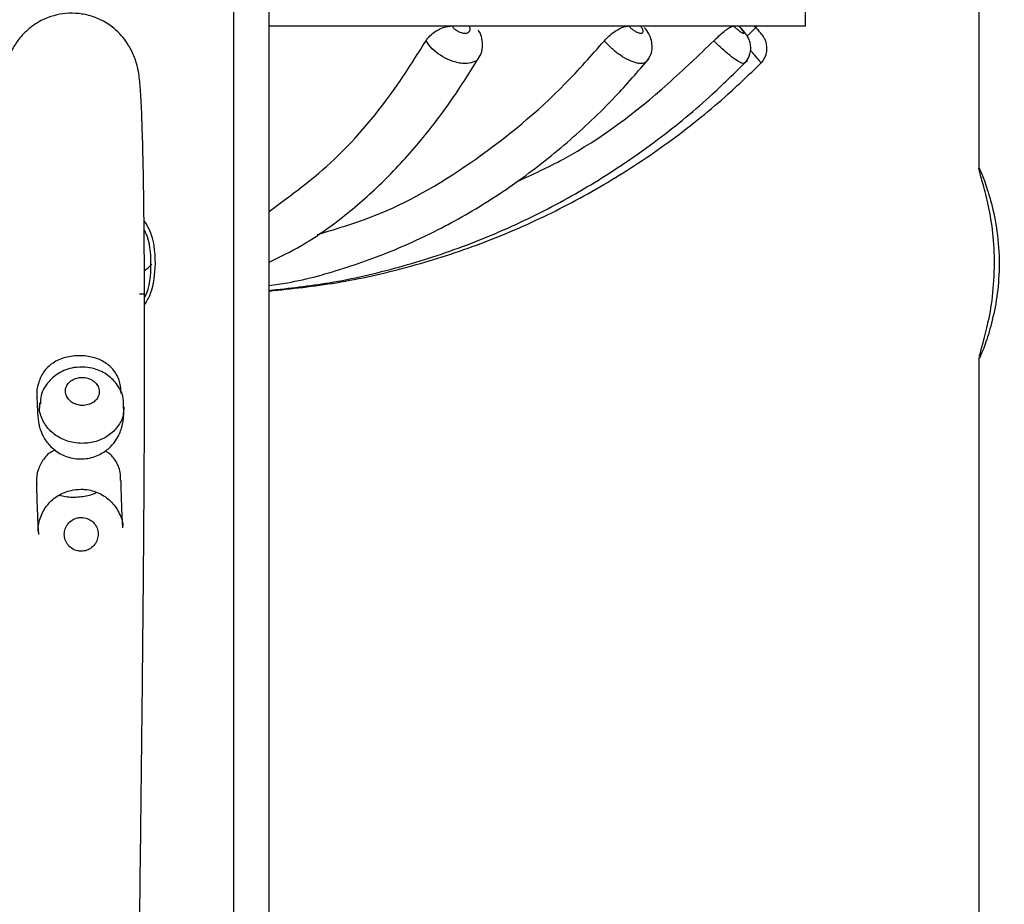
# Model space of a CAD drawing. Header units: millimetres. Extents: x 69 to 135, y 39 to 174.
# Tile 130 of 199: x 89.71 to 92.04, y 123.06 to 125.15. Entities that reach past the tile are written whole.
import ezdxf

# ---------------------------------------------------------------- set-up
doc = ezdxf.new("R2010")
doc.units = ezdxf.units.MM
doc.styles.add('SLDTEXTSTYLE0', font='TXT', dxfattribs={"width": 0.75})
doc.dimstyles.new('SLDDIMSTYLE0', dxfattribs={"dimtxt": 3.5, "dimasz": 3.302, "dimexe": 0, "dimexo": 0.0625, "dimgap": 0.875, "dimtad": 1, "dimdec": 0, "dimlfac": 20, "dimrnd": 1e-09, "dimzin": 12, "dimdsep": 46, "dimtxsty": 'SLDTEXTSTYLE0', "dimsah": 1, "dimcen": 0.09, "dimadec": 0, "dimazin": 3, "dimtfac": 1, "dimtdec": 0, "dimtofl": 0, "dimtmove": 0, "dimatfit": 3, "dimfxl": 0, "dimfrac": 2, "dimtolj": 1, "dimtzin": 12, "dimarcsym": 0})
doc.dimstyles.new('SLDDIMSTYLE1', dxfattribs={"dimtxt": 3.5, "dimasz": 3.302, "dimexe": 0, "dimexo": 0.0625, "dimgap": 0.875, "dimtad": 1, "dimdec": 0, "dimlfac": 20, "dimrnd": 1e-09, "dimzin": 12, "dimdsep": 46, "dimtxsty": 'SLDTEXTSTYLE0', "dimsah": 1, "dimcen": 0.09, "dimadec": 0, "dimazin": 3, "dimtfac": 1, "dimtdec": 0, "dimtmove": 0, "dimatfit": 0, "dimfxl": 0, "dimfrac": 2, "dimtolj": 1, "dimtzin": 12, "dimarcsym": 0})

# ---------------------------------------------------------------- blocks, each defined once
blk = doc.blocks.new('_D')
at = {"color": 7, "linetype": 'Continuous', "lineweight": 18}
for p, q in [((93.4827, 173.872), (135.2794, 173.872)), ((134.2794, 105.8002), (134.2794, 173.872)), ((90.7452, 105.8002), (135.2794, 105.8002))]:
    blk.add_line(p, q, dxfattribs=at)
for points in [[(134.2794, 173.872), (133.7714, 170.57), (134.7874, 170.57)], [(134.2794, 105.8002), (134.7874, 109.1022), (133.7714, 109.1022)]]:
    blk.add_solid(points, dxfattribs=at)
at = {"color": 7, "linetype": 'Continuous', "lineweight": 18, "insert": (129.7677, 135.8804), "char_height": 3.5, "attachment_point": 1, "rotation": 90, "style": 'SLDTEXTSTYLE0'}
blk.add_mtext('1361', dxfattribs=at)
blk = doc.blocks.new('_D_1')
at = {"color": 7, "linetype": 'Continuous', "lineweight": 18}
for p, q in [((92.2732, 128.1922), (124.4905, 128.1922)), ((123.4905, 128.1922), (123.4905, 105.8002)), ((90.7452, 105.8002), (124.4905, 105.8002))]:
    blk.add_line(p, q, dxfattribs=at)
for points in [[(123.4905, 128.1922), (122.9825, 124.8902), (123.9985, 124.8902)], [(123.4905, 105.8002), (123.9985, 109.1022), (122.9825, 109.1022)]]:
    blk.add_solid(points, dxfattribs=at)
at = {"color": 7, "linetype": 'Continuous', "lineweight": 18, "insert": (118.9788, 114.9028), "char_height": 3.5, "attachment_point": 1, "rotation": 90, "style": 'SLDTEXTSTYLE0'}
blk.add_mtext('448', dxfattribs=at)

msp = doc.modelspace()

# ---------------------------------------------------------------- linework, layer by layer
at = {"color": 7, "linetype": 'Continuous', "lineweight": 25}
for p, q in [((90.21994, 122.5678), (90.21994, 127.11084)), ((90.30277, 122.5678), (90.30277, 127.06353)), ((91.97998, 125.48735), (91.97998, 124.79314)), ((91.57017, 125.13265), (91.57017, 125.242)), ((91.57017, 125.13265), (90.30277, 125.13265)), ((91.43286, 125.10893), (91.45602, 125.13265)), ((91.97998, 124.35016), (91.97998, 122.5678))]:
    msp.add_line(p, q, dxfattribs=at)
for points, knots in [([(90.00109, 117.81094), (90.00194, 117.82074), (90.00396, 117.84395), (90.0066, 117.92272), (90.00889, 118.0225), (90.01042, 118.13355), (90.0112, 118.24779), (90.01133, 118.36043), (90.01095, 118.46879), (90.00981, 118.62794), (90.00739, 118.82051), (90.00402, 119.03241), (90.00089, 119.21999), (89.99804, 119.39531), (89.99443, 119.63172), (89.99025, 119.9477), (89.98657, 120.31995), (89.98425, 120.67524), (89.9831, 121.00237), (89.98298, 121.33249), (89.98396, 121.66281), (89.98596, 121.98959), (89.98881, 122.31109), (89.99228, 122.62536), (89.996, 122.93015), (89.99964, 123.22197), (90.00288, 123.49818), (90.00558, 123.75893), (90.00733, 123.97433), (90.0083, 124.15087), (90.00877, 124.29244), (90.00881, 124.4375), (90.00829, 124.58304), (90.00698, 124.72559), (90.00486, 124.84104), (90.00217, 124.92543), (89.99957, 124.97666), (89.99685, 125.00848), (89.99335, 125.03047), (89.98943, 125.04597), (89.9832, 125.06442), (89.96959, 125.09209), (89.94074, 125.12712), (89.9015, 125.15151), (89.86131, 125.16199), (89.82149, 125.16431), (89.77764, 125.15432), (89.74156, 125.13265), (89.72087, 125.11312), (89.70612, 125.09492), (89.6942, 125.07493), (89.68473, 125.05101), (89.67822, 125.02381), (89.67526, 124.99777), (89.67082, 124.94119), (89.66727, 124.85101), (89.66424, 124.72761), (89.66265, 124.60777), (89.66195, 124.50182), (89.66176, 124.40603), (89.66212, 124.29375), (89.66329, 124.16872), (89.66506, 124.06559), (89.66703, 123.98585), (89.66828, 123.95265), (89.66893, 123.93541)], [0, 0, 0, 0, 0.01058355, 0.02507899, 0.03843894, 0.05065155, 0.06199555, 0.07288091, 0.08356204, 0.09415024, 0.12184806, 0.14749659, 0.16954947, 0.18944024, 0.21005409, 0.25236771, 0.29575427, 0.32842156, 0.36058808, 0.39280607, 0.42526144, 0.45823929, 0.49190293, 0.52616726, 0.56021219, 0.59280625, 0.62325405, 0.65093806, 0.67648433, 0.69012718, 0.70422451, 0.71847055, 0.73266547, 0.74730379, 0.76290063, 0.77414397, 0.78608427, 0.79561092, 0.80046073, 0.80221583, 0.8036547, 0.80730735, 0.81266249, 0.81919608, 0.82241307, 0.82555037, 0.83122672, 0.83535349, 0.83802193, 0.83976253, 0.84315456, 0.84674083, 0.85133161, 0.86077947, 0.87540336, 0.89357545, 0.91037112, 0.92536909, 0.93329095, 0.94258354, 0.95345765, 0.96633813, 0.98172527, 0.99050516, 1, 1, 1, 1]), ([(90.67366, 125.09786), (90.67647, 125.10181), (90.68209, 125.10971), (90.69535, 125.12021), (90.71039, 125.12811), (90.72298, 125.13182), (90.72976, 125.13246), (90.73174, 125.13265)], [0, 0, 0, 0, 0.22668546, 0.45337201, 0.68005194, 0.90673768, 1, 1, 1, 1]), ([(90.73523, 125.13265), (90.73663, 125.13081), (90.73949, 125.12703), (90.74609, 125.12196), (90.75366, 125.11807), (90.76047, 125.11615), (90.76673, 125.11562), (90.77216, 125.11648), (90.77644, 125.11935), (90.77828, 125.12377), (90.77772, 125.12848), (90.77614, 125.13153), (90.77557, 125.13265)], [0, 0, 0, 0, 0.1038076, 0.2131262, 0.3224179, 0.4316716, 0.5000215, 0.6092292, 0.7184366, 0.8276684, 0.9369311, 1, 1, 1, 1]), ([(90.79865, 125.05916), (90.79959, 125.06033), (90.80506, 125.06715), (90.80816, 125.08302), (90.80666, 125.10288), (90.80231, 125.11656), (90.79765, 125.12242), (90.79704, 125.12319)], [0, 0, 0, 0, 0.0658825, 0.3845513, 0.6701996, 0.9566907, 1, 1, 1, 1]), ([(91.09513, 125.09786), (91.09876, 125.10181), (91.10603, 125.10971), (91.11971, 125.12021), (91.13351, 125.12811), (91.14385, 125.13182), (91.14884, 125.13246), (91.1503, 125.13265)], [0, 0, 0, 0, 0.2266868, 0.4533747, 0.6800523, 0.9067402, 1, 1, 1, 1]), ([(91.15281, 125.13265), (91.15459, 125.13081), (91.15823, 125.12703), (91.16502, 125.12196), (91.17196, 125.11807), (91.17751, 125.11615), (91.18206, 125.11562), (91.18542, 125.11648), (91.1871, 125.11935), (91.18641, 125.12377), (91.18394, 125.12848), (91.18151, 125.13153), (91.18062, 125.13265)], [0, 0, 0, 0, 0.1038123, 0.21313076, 0.32242079, 0.43167857, 0.50002509, 0.60922921, 0.71843876, 0.82766455, 0.93693448, 1, 1, 1, 1]), ([(91.19475, 125.04966), (91.19774, 125.05332), (91.20465, 125.06177), (91.20844, 125.07804), (91.20783, 125.0949), (91.20239, 125.1108), (91.19613, 125.12242), (91.19021, 125.12812), (91.1889, 125.12938)], [0, 0, 0, 0, 0.1572306, 0.3636067, 0.5440376, 0.7263607, 0.9394012, 1, 1, 1, 1]), ([(91.35378, 125.09786), (91.3578, 125.10181), (91.36583, 125.10971), (91.37827, 125.12021), (91.38917, 125.12811), (91.39601, 125.13182), (91.39862, 125.13246), (91.39938, 125.13265)], [0, 0, 0, 0, 0.2266871, 0.4533757, 0.6800563, 0.9067432, 1, 1, 1, 1]), ([(91.40061, 125.13265), (91.40255, 125.13081), (91.40654, 125.12703), (91.4127, 125.12196), (91.41817, 125.11807), (91.42178, 125.11615), (91.42408, 125.11562), (91.42496, 125.11648), (91.42384, 125.11935), (91.42071, 125.12377), (91.41663, 125.12848), (91.41363, 125.13153), (91.41254, 125.13265)], [0, 0, 0, 0, 0.1038103, 0.2131282, 0.3224168, 0.4316717, 0.5000203, 0.6092339, 0.7184357, 0.8276665, 0.9369339, 1, 1, 1, 1]), ([(91.42586, 125.04546), (91.42762, 125.04696), (91.43394, 125.05233), (91.43928, 125.06498), (91.44163, 125.0798), (91.44007, 125.09256), (91.43625, 125.10338), (91.43024, 125.11373), (91.42314, 125.12288), (91.41643, 125.12955), (91.41363, 125.13234)], [0, 0, 0, 0, 0.0669508, 0.2401442, 0.3818297, 0.5036702, 0.6128119, 0.7250913, 0.8852237, 1, 1, 1, 1]), ([(91.46397, 125.0448), (91.46693, 125.04775), (91.47374, 125.05457), (91.47858, 125.0682), (91.47978, 125.08187), (91.47788, 125.09326), (91.47438, 125.10224), (91.47038, 125.10897), (91.46588, 125.11494), (91.46034, 125.12117), (91.45392, 125.12786), (91.44976, 125.13181), (91.44881, 125.13271)], [0, 0, 0, 0, 0.1153892, 0.2662608, 0.3899332, 0.4957668, 0.5857927, 0.6598211, 0.7262688, 0.8409489, 0.963741, 1, 1, 1, 1]), ([(90.30277, 124.69496), (90.35512, 124.73322), (90.46355, 124.81246), (90.58545, 124.95804), (90.65181, 125.06323), (90.67366, 125.09786)], [0, 0, 0, 0, 0.38505644, 0.79754075, 1, 1, 1, 1]), ([(90.41668, 124.64027), (90.46654, 124.65526), (90.59746, 124.69462), (90.79617, 124.81438), (90.97145, 124.95793), (91.06457, 125.06329), (91.09513, 125.09786)], [0, 0, 0, 0, 0.1955135, 0.5132852, 0.8402767, 1, 1, 1, 1]), ([(90.88898, 124.76548), (90.92584, 124.78245), (91.05431, 124.84163), (91.20885, 124.95881), (91.31797, 125.0635), (91.35378, 125.09786)], [0, 0, 0, 0, 0.212761, 0.7416396, 1, 1, 1, 1]), ([(90.30277, 124.57504), (90.32848, 124.58754), (90.38805, 124.61651), (90.47714, 124.67937), (90.5701, 124.76014), (90.6579, 124.85543), (90.73617, 124.9573), (90.78224, 125.03169), (90.80334, 125.06577)], [0, 0, 0, 0, 0.1341678, 0.3108395, 0.4888768, 0.6680147, 0.8478967, 1, 1, 1, 1]), ([(90.30277, 124.52019), (90.31727, 124.52217), (90.37968, 124.53069), (90.48798, 124.56155), (90.62611, 124.61272), (90.75954, 124.67989), (90.88737, 124.76099), (91.00829, 124.85599), (91.11317, 124.95476), (91.17441, 125.02534), (91.20099, 125.05597)], [0, 0, 0, 0, 0.0426745, 0.1837716, 0.3249546, 0.4662723, 0.6077561, 0.7494189, 0.8912567, 1, 1, 1, 1]), ([(90.30277, 124.50845), (90.35047, 124.51364), (90.45383, 124.52489), (90.61007, 124.56117), (90.77031, 124.61298), (90.92519, 124.68005), (91.07353, 124.76125), (91.21385, 124.85626), (91.33388, 124.95371), (91.40362, 125.02261), (91.43302, 125.05166)], [0, 0, 0, 0, 0.1129549, 0.24476, 0.3765699, 0.5083888, 0.6402204, 0.7720678, 0.9039333, 1, 1, 1, 1]), ([(90.30277, 124.50682), (90.35595, 124.51243), (90.46606, 124.52407), (90.63019, 124.56114), (90.79408, 124.613), (90.9525, 124.68008), (91.10423, 124.76129), (91.24775, 124.85631), (91.37026, 124.95356), (91.44138, 125.02222), (91.47122, 125.05103)], [0, 0, 0, 0, 0.12197311, 0.25257322, 0.38317407, 0.51377647, 0.64438108, 0.77498844, 0.9055992, 1, 1, 1, 1]), ([(92.01736, 124.57172), (92.01648, 124.59606), (92.01472, 124.64471), (92.00275, 124.71006), (91.9894, 124.76203), (91.97992, 124.79373), (91.97935, 124.80003), (91.98764, 124.78209), (92.00191, 124.74285), (92.01773, 124.68427), (92.02834, 124.61173), (92.02846, 124.53603), (92.01909, 124.46655), (92.00397, 124.407), (91.98901, 124.36465), (91.98014, 124.34445), (91.98083, 124.34879), (91.98105, 124.35016)], [0, 0, 0, 0, 0.0673514, 0.1345891, 0.2047161, 0.2770443, 0.3463741, 0.4124731, 0.4795465, 0.5503613, 0.6225469, 0.6909012, 0.7562801, 0.8240534, 0.8958425, 0.9672673, 1, 1, 1, 1]), ([(90.0073, 124.67277), (90.01026, 124.66839), (90.02742, 124.64302), (90.03268, 124.60578), (90.03332, 124.57585), (90.03341, 124.57172)], [0, 0, 0, 0, 0.1525838, 0.882924, 1, 1, 1, 1]), ([(90.02376, 124.57172), (90.02304, 124.59677), (90.02223, 124.62514), (90.00904, 124.64896), (90.0075, 124.65175)], [0, 0, 0, 0, 0.8829953, 1, 1, 1, 1]), ([(90.00827, 124.55541), (90.00977, 124.55632), (90.01602, 124.56011), (90.02142, 124.56597), (90.02553, 124.57043)], [0, 0, 0, 0, 0.2394858, 1, 1, 1, 1]), ([(90.00851, 124.49171), (90.00891, 124.49238), (90.02262, 124.51559), (90.0232, 124.54406), (90.02376, 124.57172)], [0, 0, 0, 0, 0.0287064, 1, 1, 1, 1]), ([(90.03341, 124.57172), (90.0321, 124.54723), (90.03023, 124.51239), (90.01354, 124.48319), (90.00858, 124.47451)], [0, 0, 0, 0, 0.7028576, 1, 1, 1, 1]), ([(91.98111, 124.35279), (91.98328, 124.3604), (91.9877, 124.37594), (92.00103, 124.42578), (92.01418, 124.49233), (92.01629, 124.54508), (92.01736, 124.57172)], [0, 0, 0, 0, 0.23536445, 0.48045213, 0.7375706, 1, 1, 1, 1]), ([(89.99697, 124.50039), (89.99978, 124.50013), (90.00362, 124.49978), (90.00746, 124.5), (90.00848, 124.50006)], [0, 0, 0, 0, 0.7329533, 1, 1, 1, 1]), ([(89.95316, 124.26485), (89.95269, 124.27311), (89.95161, 124.29212), (89.93946, 124.31739), (89.91884, 124.33764), (89.89147, 124.35044), (89.86875, 124.35406), (89.84522, 124.35443), (89.82125, 124.35138), (89.7913, 124.33844), (89.76868, 124.31715), (89.75675, 124.28945), (89.75282, 124.26762), (89.75437, 124.25634), (89.75456, 124.25498)], [0, 0, 0, 0, 0.0772935, 0.1779874, 0.2713957, 0.368796, 0.4715548, 0.4844162, 0.5886693, 0.6929484, 0.7961645, 0.8939029, 0.9872152, 1, 1, 1, 1]), ([(89.86868, 124.3272), (89.85957, 124.32726), (89.83732, 124.3274), (89.80478, 124.31478), (89.77834, 124.29089), (89.7631, 124.26479), (89.76267, 124.24721), (89.76252, 124.24069)], [0, 0, 0, 0, 0.1754142, 0.4281285, 0.6544203, 0.8717647, 1, 1, 1, 1]), ([(89.95898, 124.22954), (89.95927, 124.2378), (89.95995, 124.25708), (89.94622, 124.28521), (89.92264, 124.30953), (89.89494, 124.32344), (89.87597, 124.32615), (89.86868, 124.3272)], [0, 0, 0, 0, 0.1681268, 0.3923138, 0.6170217, 0.8529664, 1, 1, 1, 1]), ([(89.86106, 124.30295), (89.85797, 124.30277), (89.85053, 124.30234), (89.83952, 124.29833), (89.82965, 124.29104), (89.82312, 124.28126), (89.82085, 124.27003), (89.82331, 124.25865), (89.83032, 124.24857), (89.84093, 124.24104), (89.8522, 124.23741), (89.86388, 124.23642), (89.87549, 124.23802), (89.88722, 124.24333), (89.89618, 124.25153), (89.90138, 124.26182), (89.90214, 124.27315), (89.89823, 124.28425), (89.88998, 124.29374), (89.87844, 124.30036), (89.86815, 124.30277), (89.86236, 124.30292), (89.86106, 124.30295)], [0, 0, 0, 0, 0.03660367, 0.08804654, 0.14026557, 0.19394378, 0.2489699, 0.30458646, 0.35988324, 0.41425597, 0.46755849, 0.50006521, 0.55239426, 0.60470827, 0.65740043, 0.71098516, 0.76560908, 0.8210438, 0.87661462, 0.93136958, 0.98460061, 1, 1, 1, 1]), ([(89.75413, 124.25493), (89.75462, 124.24281), (89.75539, 124.22347), (89.75674, 124.20738), (89.75806, 124.19636), (89.76122, 124.18227), (89.76791, 124.16433), (89.78197, 124.14292), (89.80594, 124.12263), (89.83847, 124.11), (89.87427, 124.10958), (89.90536, 124.12057), (89.92795, 124.13752), (89.94251, 124.15562), (89.95098, 124.1724), (89.95513, 124.18548), (89.95713, 124.19479), (89.95853, 124.20425), (89.95956, 124.21515), (89.96021, 124.22683), (89.96058, 124.23349)], [0, 0, 0, 0, 0.130176, 0.2078238, 0.260994, 0.2904423, 0.3264155, 0.3768668, 0.4356007, 0.5018601, 0.5703329, 0.6336904, 0.684996, 0.7285839, 0.7652807, 0.7940536, 0.8180906, 0.84902, 0.9139221, 1, 1, 1, 1]), ([(89.76081, 124.24327), (89.76063, 124.2394), (89.76027, 124.23198), (89.75959, 124.22624), (89.75983, 124.22777), (89.75985, 124.22789)], [0, 0, 0, 0, 0.5018322, 0.9617355, 1, 1, 1, 1]), ([(89.79829, 124.13121), (89.79613, 124.13044), (89.7841, 124.12613), (89.76861, 124.11075), (89.75637, 124.08539), (89.75198, 124.06407), (89.75368, 124.05243), (89.75394, 124.05066)], [0, 0, 0, 0, 0.0674656, 0.3764795, 0.6677766, 0.9495331, 1, 1, 1, 1]), ([(89.95204, 124.05922), (89.95201, 124.06567), (89.95194, 124.08357), (89.94103, 124.1072), (89.92708, 124.12347), (89.91647, 124.12808), (89.91448, 124.12895)], [0, 0, 0, 0, 0.2136735, 0.5933437, 0.9238752, 1, 1, 1, 1]), ([(89.95735, 123.94799), (89.95708, 123.95156), (89.95638, 123.96106), (89.95509, 123.98919), (89.95394, 124.02351), (89.95336, 124.05081), (89.95318, 124.05927)], [0, 0, 0, 0, 0.1893858, 0.5024727, 0.8458587, 1, 1, 1, 1]), ([(89.75328, 124.05059), (89.7533, 124.04967), (89.75376, 124.0279), (89.75485, 123.99209), (89.75637, 123.95462), (89.75755, 123.93816), (89.758, 123.93178)], [0, 0, 0, 0, 0.01630791, 0.38775095, 0.76272849, 1, 1, 1, 1]), ([(89.7588, 123.9344), (89.75831, 123.9368), (89.75565, 123.94997), (89.76211, 123.97454), (89.77803, 124.00343), (89.80356, 124.02524), (89.8316, 124.03708), (89.85039, 124.03833), (89.85811, 124.03884)], [0, 0, 0, 0, 0.0459307, 0.251623, 0.4554421, 0.6576193, 0.8592642, 1, 1, 1, 1]), ([(89.85811, 124.03884), (89.86153, 124.03873), (89.87614, 124.03829), (89.90152, 124.03121), (89.92988, 124.01216), (89.94881, 123.98485), (89.9578, 123.96254), (89.95687, 123.95078), (89.95681, 123.94999)], [0, 0, 0, 0, 0.0692456, 0.2960083, 0.5247135, 0.7543453, 0.9835806, 1, 1, 1, 1]), ([(89.85907, 123.97239), (89.85598, 123.97217), (89.84846, 123.97166), (89.83723, 123.96675), (89.82712, 123.95776), (89.82049, 123.94583), (89.81816, 123.93233), (89.82047, 123.91877), (89.82721, 123.90676), (89.83756, 123.89773), (89.84872, 123.89332), (89.86044, 123.89209), (89.87219, 123.89407), (89.88411, 123.90059), (89.89325, 123.91066), (89.89858, 123.9232), (89.89946, 123.93686), (89.89572, 123.9501), (89.88774, 123.96135), (89.87648, 123.96923), (89.86629, 123.97216), (89.86044, 123.97234), (89.85907, 123.97239)], [0, 0, 0, 0, 0.0367774, 0.0895497, 0.1426174, 0.1962655, 0.2504741, 0.3049629, 0.3593608, 0.4133787, 0.4669154, 0.5000611, 0.553126, 0.6061844, 0.6594316, 0.7131102, 0.7672545, 0.821712, 0.8761619, 0.9302292, 0.983687, 1, 1, 1, 1])]:
    msp.add_open_spline(points, degree=3, knots=knots, dxfattribs=at)
at = {"color": 1, "linetype": 'Continuous', "lineweight": 25}
for points, knots in [([(90.79857, 125.05942), (90.79812, 125.05815), (90.79601, 125.05232), (90.78494, 125.04638), (90.76904, 125.0435), (90.7502, 125.04518), (90.72984, 125.05103), (90.70727, 125.06292), (90.68676, 125.07906), (90.67813, 125.09144), (90.67366, 125.09786)], [0, 0, 0, 0, 0.0398129, 0.1830055, 0.3262125, 0.4158375, 0.5590955, 0.7023899, 0.8457033, 1, 1, 1, 1]), ([(91.19464, 125.04979), (91.19418, 125.04885), (91.19227, 125.04484), (91.18384, 125.04367), (91.17044, 125.04512), (91.15381, 125.05105), (91.13321, 125.06291), (91.11218, 125.07906), (91.10095, 125.09144), (91.09513, 125.09786)], [0, 0, 0, 0, 0.0514053, 0.2176797, 0.32174, 0.4880743, 0.6544503, 0.8208481, 1, 1, 1, 1]), ([(91.42568, 125.04567), (91.42533, 125.045), (91.42456, 125.04351), (91.41847, 125.04533), (91.40797, 125.05098), (91.3917, 125.06293), (91.37272, 125.07905), (91.36024, 125.09144), (91.35378, 125.09786)], [0, 0, 0, 0, 0.0976314, 0.2176635, 0.4095186, 0.6014258, 0.7933576, 1, 1, 1, 1]), ([(91.46422, 125.04458), (91.46441, 125.04475), (91.46507, 125.04535), (91.46126, 125.0512), (91.4527, 125.06174), (91.44399, 125.07116), (91.44024, 125.07521)], [0, 0, 0, 0, 0.1263177, 0.4433968, 0.7605544, 1, 1, 1, 1]), ([(89.95894, 124.22953), (89.9589, 124.22412), (89.95876, 124.20889), (89.94631, 124.18597), (89.92428, 124.16434), (89.89483, 124.15042), (89.86585, 124.14621), (89.83668, 124.14882), (89.80862, 124.15833), (89.78192, 124.17815), (89.76528, 124.2047), (89.75856, 124.22706), (89.76117, 124.23886), (89.76158, 124.2407)], [0, 0, 0, 0, 0.0584615, 0.1646036, 0.2695886, 0.3743594, 0.4794634, 0.5447701, 0.6516669, 0.760207, 0.8699382, 0.9797113, 1, 1, 1, 1]), ([(89.80706, 124.02485), (89.81198, 124.0236), (89.82705, 124.01979), (89.8548, 124.02044), (89.88048, 124.02414), (89.89181, 124.02971), (89.89482, 124.03119)], [0, 0, 0, 0, 0.17039124, 0.52162119, 0.87250678, 1, 1, 1, 1])]:
    msp.add_open_spline(points, degree=3, knots=knots, dxfattribs=at)

# ---------------------------------------------------------------- dimensions: what is measured, and where the dimension line sits
at = {"color": 7, "linetype": 'Continuous', "lineweight": 18}
for base, p1, p2, dimstyle, picture, middle in [((134.27939, 173.87203), (89.74517, 105.80017), (92.48267, 173.87203), 'SLDDIMSTYLE0', '_D', (134.27939, 141.05263)), ((123.49051, 105.80017), (91.27317, 128.19217), (89.74517, 105.80017), 'SLDDIMSTYLE1', '_D_1', (123.49051, 118.78194))]:
    dim = msp.add_linear_dim(base=base, p1=p1, p2=p2, angle=90, dimstyle=dimstyle, dxfattribs=at)
    dim.commit()
    dim.dimension.update_dxf_attribs({"geometry": picture, "text_midpoint": middle, "dimtype": 160})

doc.saveas('drawing.dxf')
